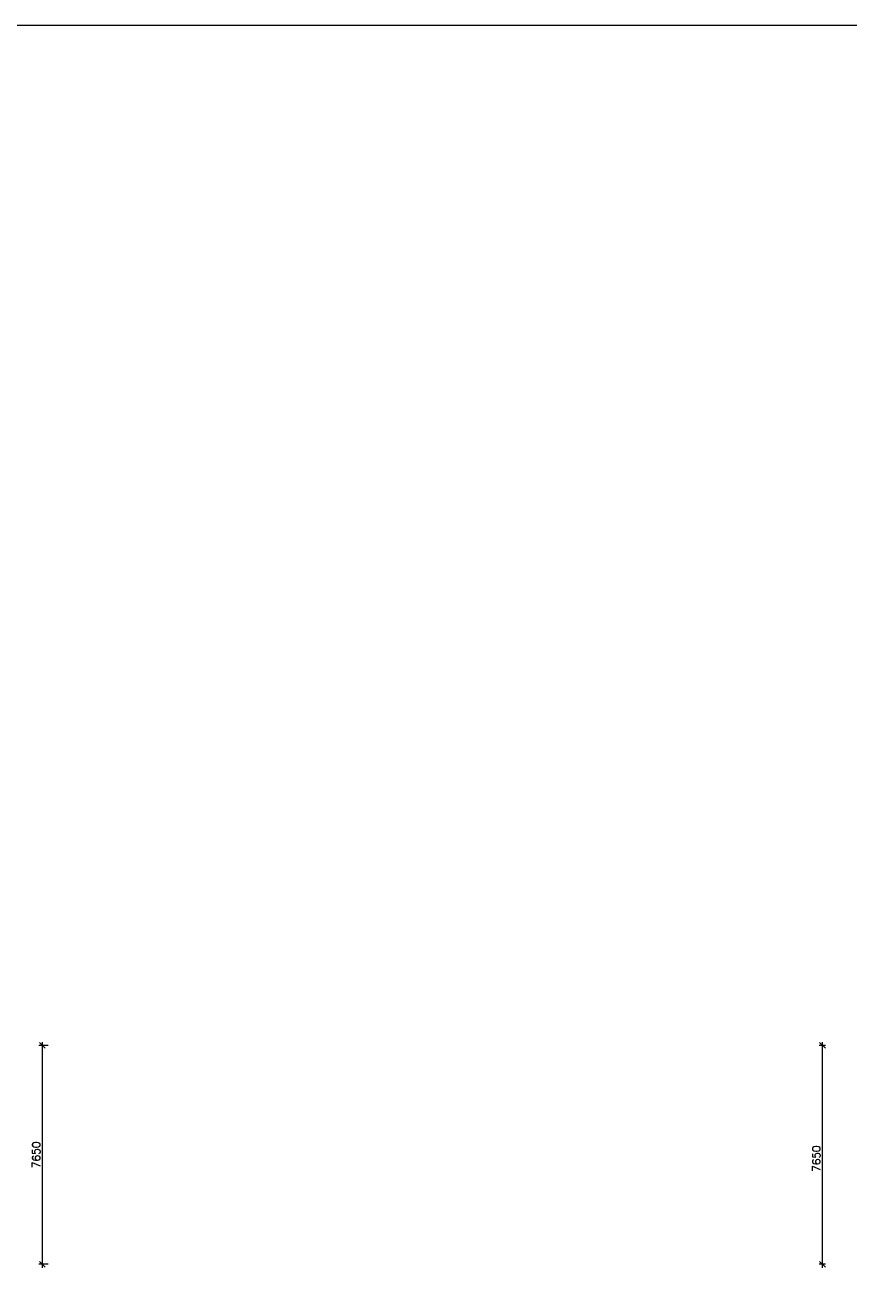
# Model space of a CAD drawing. Header units: millimetres. Extents: x 252460 to 371953, y -191258 to -111621.
# Tile 5 of 9: x 281406 to 310168, y -155860 to -111621. Entities that reach past the tile are written whole.
import ezdxf

# ---------------------------------------------------------------- set-up
doc = ezdxf.new("R2010")
doc.units = ezdxf.units.MM
doc.header["$LTSCALE"] = 0.5
doc.styles.add('style1', font='txt.shx')
doc.dimstyles.new('DIM 150', dxfattribs={"dimtxt": 270, "dimasz": 200, "dimexe": 120, "dimexo": 120, "dimgap": 80, "dimtad": 1, "dimdec": 0, "dimzin": 1, "dimtxsty": 'style1', "dimblk": 'OBLIQUE', "dimcen": 100, "dimdle": 120, "dimclrd": 256, "dimclre": 256, "dimclrt": 256, "dimadec": 0, "dimazin": 0, "dimtfac": 1, "dimtdec": 0, "dimtmove": 0, "dimatfit": 3, "dimldrblk": 'OBLIQUE', "dimfxl": 240, "dimfxlon": 1, "dimlwd": 9, "dimlwe": 9, "dimarcsym": 0})

# ---------------------------------------------------------------- blocks, each defined once
blk = doc.blocks.new('_Oblique')
at = {"color": 0, "linetype": 'ByBlock', "lineweight": -2}
blk.add_line((-0.5, -0.5), (0.5, 0.5), dxfattribs=at)
blk = doc.blocks.new('*D201')
at = {"lineweight": 9, "transparency": 16777216}
for p, q in [((282201, -147286), (281880, -147286)), ((282000, -155056), (282000, -147166)), ((282201, -154936), (281880, -154936))]:
    blk.add_line(p, q, dxfattribs=at)
at = {"lineweight": 9, "transparency": 16777216, "xscale": 200, "yscale": 200, "zscale": 200}
for p, rotation in [((282000, -147286), 90), ((282000, -154936), 270)]:
    blk.add_blockref('_Oblique', p, dxfattribs=dict(at, rotation=rotation))
at = {"lineweight": 13, "transparency": 16777216, "insert": (281785, -151111), "char_height": 270, "attachment_point": 5, "rotation": 90, "style": 'style1'}
blk.add_mtext('7650', dxfattribs=at)
blk = doc.blocks.new('*D214')
at = {"lineweight": 9, "transparency": 16777216}
for p, q in [((309354, -147286), (309134, -147286)), ((309254, -155056), (309254, -147166)), ((309354, -154936), (309134, -154936))]:
    blk.add_line(p, q, dxfattribs=at)
at = {"lineweight": 9, "transparency": 16777216, "xscale": 200, "yscale": 200, "zscale": 200}
for p, rotation in [((309254, -147286), 90), ((309254, -154936), 270)]:
    blk.add_blockref('_Oblique', p, dxfattribs=dict(at, rotation=rotation))
at = {"lineweight": 13, "transparency": 16777216, "insert": (309039, -151244), "char_height": 270, "attachment_point": 5, "rotation": 90, "style": 'style1'}
blk.add_mtext('7650', dxfattribs=at)

msp = doc.modelspace()

# ---------------------------------------------------------------- linework, layer by layer
at = {"lineweight": 13}
msp.add_lwpolyline([(252460.3, -111621.4), (371952.6, -111621.4), (371952.6, -191257.5), (252460.3, -191257.5)], close=True, dxfattribs=at)

# ---------------------------------------------------------------- dimensions: what is measured, and where the dimension line sits
dim = msp.add_linear_dim(base=(281999.7, -147286.5), p1=(282321.1, -154936.5), p2=(282321.1, -147286.5), angle=90, dimstyle='DIM 150', override={"dimtmove": 1}, dxfattribs=at)
dim.commit()
dim.dimension.update_dxf_attribs({"geometry": '*D201', "text_midpoint": (281784.7, -151111.5)})
dim = msp.add_linear_dim(base=(309253.9, -147286.5), p1=(309474.3, -154936.5), p2=(309474.3, -147286.5), angle=90, dimstyle='DIM 150', override={"dimtmove": 1}, dxfattribs=at)
dim.commit()
dim.dimension.update_dxf_attribs({"geometry": '*D214', "text_midpoint": (309253.9, -151244), "dimtype": 160})

doc.saveas('drawing.dxf')
